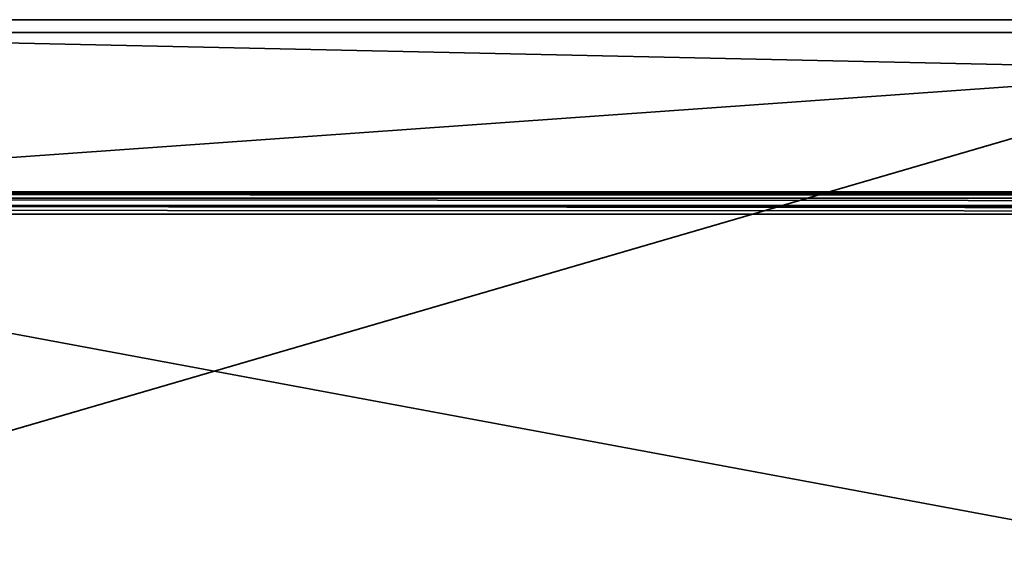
# Model space of a CAD drawing. Header units: millimetres. Extents: x -320 to 8070, y -96 to 57.
# Tile 7 of 111: x -276 to -210, y -35 to 0. Entities that reach past the tile are written whole.
import ezdxf

# ---------------------------------------------------------------- set-up
doc = ezdxf.new("R2010")
doc.units = ezdxf.units.MM
doc.layers.add('151', color=7, linetype='Continuous', true_color=0xffffff)

# ---------------------------------------------------------------- blocks, each defined once
blk = doc.blocks.new('UG_SURFACE_026')
at = {"layer": '151', "color": 253, "linetype": 'Continuous', "lineweight": 35}
for points in [[(-194, -0.85, 2016.5), (-194.85, 0, 2016.5), (-308.15, 0, 2016.5), (-309, -0.85, 2016.5)], [(-194, -3.35), (-309, -0.85), (-308.15, 0), (-194.85, 0)], [(-309, -0.85, 2016.5), (-194, -3.35, 2016.5), (-194, -0.85, 2016.5)], [(-309, -0.85, 2016.5), (-309, -11.5, 2016.5), (-194, -3.35, 2016.5)], [(-194, -3.35), (-309, -11.5), (-309, -0.85)], [(-318.65, -39.7), (-194, -3.35), (-194, -36.35)], [(-309, -11.5), (-194, -3.35), (-318.65, -39.7)], [(-309, -11.5, 2016.5), (309, -11.5, 2016.5), (194, -3.35, 2016.5), (-194, -3.35, 2016.5)], [(-318.69, -11.692, 2026.19), (-319.061, -11.939, 2026.561), (319.061, -11.939, 2026.561)], [(319.061, -11.939, 2026.561), (318.574, -11.614, 2026.074), (-318.574, -11.614, 2026.074), (-318.69, -11.692, 2026.19)], [(-309.036, -11.5, 2025.512), (-318.574, -11.614, 2026.074), (318.574, -11.614, 2026.074)], [(318.574, -11.614, 2026.074), (-309.002, -11.5, 2025.503), (-309.036, -11.5, 2025.512)], [(-309.001, -11.5, 2025.501), (-309.002, -11.5, 2025.503), (318.574, -11.614, 2026.074)], [(318.574, -11.614, 2026.074), (-309, -11.5, 2025.501), (-309.001, -11.5, 2025.501)], [(309, -11.5, 2016.5), (-309, -11.5, 2016.5), (-309, -11.5, 2025.5), (318, -11.5, 2025.5)], [(-309, -11.5, 2025.501), (318.574, -11.614, 2026.074), (318, -11.5, 2025.5)], [(318, -11.5, 2025.5), (-309, -11.5, 2025.5), (-309, -11.5, 2025.501)], [(319.5, -13, 2027), (-319.399, -12.471, 2026.899), (-319.476, -12.73, 2026.976)], [(-319.399, -12.471, 2026.899), (319.471, -12.707, 2026.971), (319.386, -12.426, 2026.886)], [(319.386, -12.426, 2026.886), (-319.386, -12.426, 2026.886), (-319.399, -12.471, 2026.899)], [(-319.399, -12.471, 2026.899), (319.5, -13, 2027), (319.471, -12.707, 2026.971)], [(-319.112, -12.016, 2026.612), (-319.386, -12.426, 2026.886), (319.386, -12.426, 2026.886)], [(319.386, -12.426, 2026.886), (319.061, -11.939, 2026.561), (-319.061, -11.939, 2026.561), (-319.112, -12.016, 2026.612)], [(-319.476, -12.73, 2026.976), (-319.5, -13, 2027), (319.5, -13, 2027)], [(319.5, -13, 2027), (-319.5, -13, 2027), (-194, -36.35, 2027), (194, -36.35, 2027)], [(-194, -36.35, 2027), (-319.5, -13, 2027), (-319.5, -38.85, 2027)]]:
    blk.add_3dface(points, dxfattribs=at)

msp = doc.modelspace()

# ---------------------------------------------------------------- linework, layer by layer
at = {"layer": '151', "color": 253, "linetype": 'Continuous', "lineweight": 35}
for p, q in [((318, -11.5, 2025.5), (-309, -11.5, 2025.5)), ((309, -11.5, 2016.5), (-309, -11.5, 2016.5)), ((309, -11.5, 2016.5), (-309, -11.5, 2016.5)), ((319.5, -13, 2027), (-319.5, -13, 2027))]:
    msp.add_line(p, q, dxfattribs=at)

# ---------------------------------------------------------------- block references
msp.add_blockref('UG_SURFACE_026', (0, 0), dxfattribs=at)

doc.saveas('drawing.dxf')
